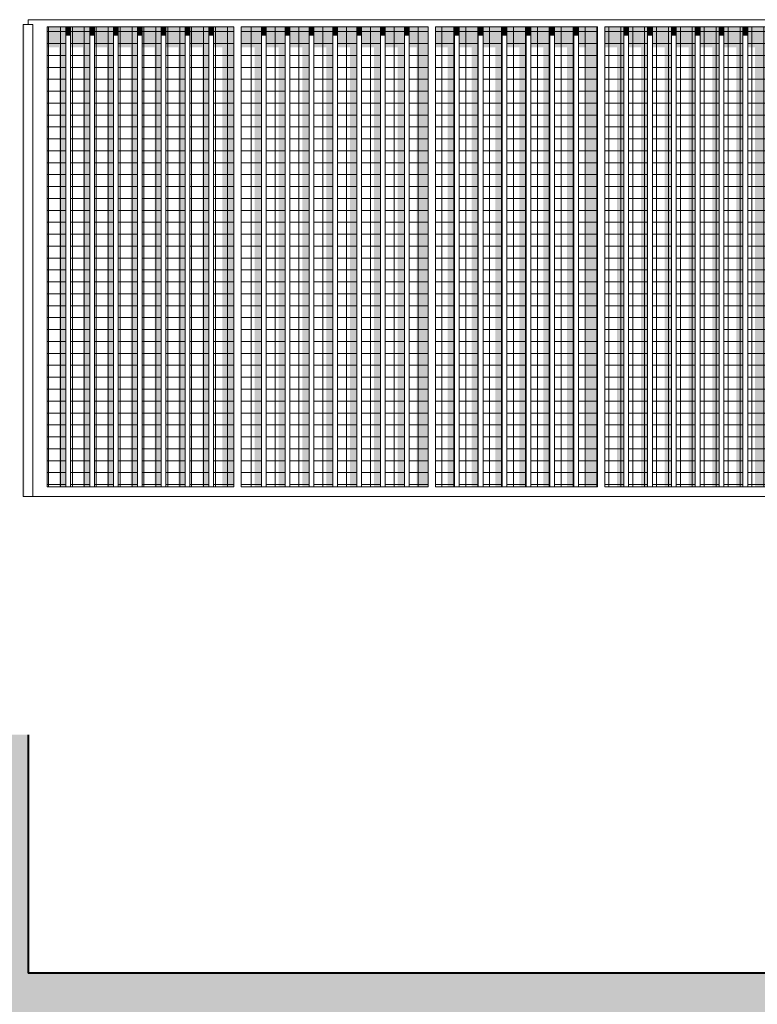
# Model space of a CAD drawing. Header units: millimetres. Extents: x -36476 to 2373, y -53000 to 10500.
# Tile 34 of 35: x -3921 to -827, y -2131 to 2000. Entities that reach past the tile are written whole.
import ezdxf

# ---------------------------------------------------------------- set-up
doc = ezdxf.new("R2010")
doc.units = ezdxf.units.MM
doc.header["$MEASUREMENT"] = 0
doc.linetypes.add('Points', pattern=[317.499995, 0, -317.499995])
for name, color, linetype in [('_Murs int porteurs - Refends', 7, 'Continuous'), ('Nouveau_0', 7, 'Continuous'), ('Nouveau__Constr - Poteaux', 7, 'Continuous'), ('Nouveau__Constr - Poutres', 7, 'Continuous'), ('Nouveau_Equip - Escaliers et ascenseurs', 7, 'Continuous'), ('Terrain - original', 7, 'Continuous')]:
    doc.layers.add(name, color=color, linetype=linetype)
pattern_1 = [(0, (-2e-11, 6e-12), (0, 50), []), (90, (-2e-11, 6e-12), (-50, 0), [])]
pattern_2 = [(360, (-1e-11, -3e-13), (0, 50), []), (90, (-1e-11, -3e-13), (-50, 0), [])]
pattern_3 = [(0, (-1e-11, 2e-12), (0, 50), []), (90, (-1e-11, 2e-12), (-50, 0), [])]
pattern_4 = [(0, (-1e-11, 2e-12), (0, 50), []), (90, (-1e-11, 2e-12), (-50, 0), [])]
pattern_5 = [(0, (-1e-11, 1e-12), (0, 50), []), (90, (-1e-11, 1e-12), (-50, 0), [])]
pattern_6 = [(0, (-2e-11, 6e-12), (0, 50), []), (90, (-2e-11, 6e-12), (-50, 0), [])]
pattern_7 = [(0, (-1e-11, 1e-12), (0, 50), []), (90, (-1e-11, 1e-12), (-50, 0), [])]

# ---------------------------------------------------------------- blocks, each defined once
blk = doc.blocks.new('Élément de coupe_3')
at = {"layer": 'Terrain - original', "linetype": 'Continuous', "lineweight": 13}
h = blk.add_hatch(dxfattribs=at)
h.set_pattern_fill('__TERRE_VÉGÉTALISÉE', style=0, pattern_type=2)
h.set_pattern_definition([(45, (0, 0), (-63.63961, 63.63961), []), (45, (-21.21, 21.21), (-127.2792, 127.2792), []), (45, (-42.43, 42.43), (-127.2792, 127.2792), []), (135, (-63.64, 63.64), (21.213203, 21.213203), [90, -90])])
h.paths.add_polyline_path([(-36475.6, 322.4), (-36475.6, -53000), (2372.7, -53000), (2372.7, -1000), (1114, -1000), (1114, -2000), (-3886, -2000), (-3886, -1000), (-30189.1, -1000), (-30189.1, 49.2), (-31403, 102), (-33105.9, 176.1), (-34834.4, 251.2), (-36464.5, 322)])
at = {"layer": 'Terrain - original', "color": 7, "linetype": 'Continuous', "lineweight": 40}
for p in [(-3886, -1000), (1114, -2000)]:
    blk.add_line(p, (-3886, -2000), dxfattribs=at)
blk = doc.blocks.new('Élément de coupe_79')
at = {"layer": 'Nouveau_0', "color": 255, "linetype": 'Points', "lineweight": 0}
blk.add_line((-30189.1, -1000), (-3886, -1000), dxfattribs=at)
blk = doc.blocks.new('Élément de coupe_87')
at = {"layer": 'Nouveau_Equip - Escaliers et ascenseurs', "linetype": 'Continuous', "lineweight": 13}
for points in [[(-3906, 0), (-3905.7, 0), (-3905.7, 1980), (-3906, 1980)], [(-3905.7, 0), (-3904.8, 0), (-3904.8, 1980), (-3905.7, 1980)], [(-3904.8, 0), (-3903.3, 0), (-3903.3, 1980), (-3904.8, 1980)], [(-3903.3, 0), (-3901.3, 0), (-3901.3, 1980), (-3903.3, 1980)]]:
    blk.add_hatch(color=7, dxfattribs=at).paths.add_polyline_path(points)
at = {"layer": 'Nouveau_Equip - Escaliers et ascenseurs', "color": 7, "linetype": 'Continuous', "lineweight": 13}
for p, q in [((-3906, 1980), (-3905.7, 1980)), ((-3906, 0), (-3906, 1980)), ((-3905.7, 1980), (-3904.8, 1980)), ((-3904.8, 1980), (-3903.3, 1980)), ((-3903.3, 1980), (-3901.3, 1980)), ((-3901.3, 1980), (-3898.8, 1980)), ((-3898.8, 1980), (-3896, 1980)), ((-3896, 1980), (-3892.8, 1980)), ((-3892.8, 1980), (-3889.4, 1980)), ((-3889.4, 1980), (-3886, 1980)), ((-3886, 1980), (-3882.5, 1980)), ((-3882.5, 1980), (-3879.1, 1980)), ((-3879.1, 1980), (-3876, 1980)), ((-3876, 1980), (-3873.1, 1980)), ((-3873.1, 1980), (-3870.6, 1980)), ((-3870.6, 1980), (-3868.6, 1980)), ((-3868.6, 1980), (-3867.2, 1980)), ((-3867.2, 1980), (-3866.3, 1980)), ((-3866.3, 1980), (-3866, 1980)), ((-3866, 0), (-3866, 1980)), ((-3906, 0), (-3905.7, 0)), ((-3866.3, 0), (-3866, 0)), ((-3905.7, 0), (-3904.8, 0)), ((-3904.8, 0), (-3903.3, 0)), ((-3903.3, 0), (-3901.3, 0)), ((-3901.3, 0), (-3898.8, 0)), ((-3898.8, 0), (-3896, 0)), ((-3896, 0), (-3892.8, 0)), ((-3892.8, 0), (-3889.4, 0)), ((-3889.4, 0), (-3886, 0)), ((-3886, 0), (-3882.5, 0)), ((-3882.5, 0), (-3879.1, 0)), ((-3879.1, 0), (-3876, 0)), ((-3876, 0), (-3873.1, 0)), ((-3873.1, 0), (-3870.6, 0)), ((-3870.6, 0), (-3868.6, 0)), ((-3868.6, 0), (-3867.2, 0)), ((-3867.2, 0), (-3866.3, 0))]:
    blk.add_line(p, q, dxfattribs=at)
blk = doc.blocks.new('Élément de coupe_169')
at = {"layer": 'Nouveau__Constr - Poutres', "linetype": 'Continuous', "lineweight": 13}
for points in [[(-404.3, 40), (-428.6, 0), (860.3, 0), (884.7, 40)], [(1082.8, 0), (1094.1, 0), (1094.1, 40), (1082.8, 40)]]:
    blk.add_hatch(color=7, dxfattribs=at).paths.add_polyline_path(points)
at = {"layer": 'Nouveau__Constr - Poutres', "color": 7, "linetype": 'Continuous', "lineweight": 13}
for p, q in [((-3806, 40), (-3022.5, 40)), ((-3806, 0), (1094.1, 0)), ((-2992.5, 40), (-2207.5, 40)), ((-2177.5, 40), (-1497.5, 40)), ((-1467.5, 40), (-787.5, 40)), ((-757.5, 40), (-77.5, 40)), ((-47.5, 40), (522.5, 40)), ((552.5, 40), (1074, 40))]:
    blk.add_line(p, q, dxfattribs=at)
blk = doc.blocks.new('Élément de coupe_170')
at = {"layer": 'Nouveau__Constr - Poutres', "linetype": 'Continuous', "lineweight": 13}
blk.add_hatch(color=7, dxfattribs=at).paths.add_polyline_path([(788.3, 2000), (770, 1970), (1094.1, 1970), (1094.1, 1980), (1114, 1980), (1114, 2000)])
at = {"layer": 'Nouveau__Constr - Poutres', "color": 7, "linetype": 'Continuous', "lineweight": 13}
for p, q in [((-3846, 2000), (1114, 2000)), ((1114, 2000), (1114, 1980)), ((-3806, 1970), (-3022.5, 1970)), ((-2992.5, 1970), (-2207.5, 1970)), ((-2177.5, 1970), (-1497.5, 1970)), ((-1467.5, 1970), (-787.5, 1970)), ((-757.5, 1970), (-77.5, 1970)), ((-47.5, 1970), (522.5, 1970)), ((552.5, 1970), (1074, 1970))]:
    blk.add_line(p, q, dxfattribs=at)
blk = doc.blocks.new('Élément de coupe_171')
at = {"layer": '_Murs int porteurs - Refends', "linetype": 'Continuous', "lineweight": 5}
h = blk.add_hatch(dxfattribs=at)
h.set_pattern_fill('Faïence_5x5', style=0, pattern_type=2)
h.set_pattern_definition([(360, (-4e-11, -1e-12), (0, 50), []), (90, (-4e-11, -1e-12), (-50, 0), [])])
h.paths.add_polyline_path([(-3806, 40), (-3727.5, 40), (-3727.5, 1970), (-3806, 1970)])
at = {"layer": '_Murs int porteurs - Refends', "linetype": 'Continuous', "lineweight": 13}
for points in [[(-3727.5, 1970), (-3806, 1970), (-3806, 1884.5), (-3755.5, 1884.5), (-3755.5, 40), (-3727.5, 40)], [(-3627.5, 1970), (-3707.5, 1970), (-3707.5, 1884.5), (-3655.5, 1884.5), (-3655.5, 40), (-3627.5, 40)], [(-3527.5, 1970), (-3607.5, 1970), (-3607.5, 1884.5), (-3555.5, 1884.5), (-3555.5, 40), (-3527.5, 40)], [(-3507.5, 1970), (-3507.5, 1884.5), (-3455.5, 1884.5), (-3455.5, 40), (-3427.5, 40), (-3427.5, 1970)], [(-3407.5, 1970), (-3407.5, 1884.5), (-3355.5, 1884.5), (-3355.5, 40), (-3327.5, 40), (-3327.5, 1970)], [(-3227.5, 1970), (-3307.5, 1970), (-3307.5, 1884.5), (-3255.5, 1884.5), (-3255.5, 40), (-3227.5, 40)], [(-3207.5, 1884.5), (-3155.5, 1884.5), (-3155.5, 40), (-3127.5, 40), (-3127.5, 1970), (-3207.5, 1970)], [(-3107.5, 1970), (-3107.5, 1884.5), (-3071.5, 1884.5), (-3071.5, 40), (-3022.5, 40), (-3022.5, 1970)], [(-2907.5, 1970), (-2992.5, 1970), (-2992.5, 1884.5), (-2935.5, 1884.5), (-2935.5, 40), (-2907.5, 40)], [(-2887.5, 1970), (-2887.5, 1884.5), (-2835.5, 1884.5), (-2835.5, 40), (-2807.5, 40), (-2807.5, 1970)], [(-2787.5, 1970), (-2787.5, 1884.5), (-2735.5, 1884.5), (-2735.5, 40), (-2707.5, 40), (-2707.5, 1970)], [(-2687.5, 1970), (-2687.5, 1884.5), (-2635.5, 1884.5), (-2635.5, 40), (-2607.5, 40), (-2607.5, 1970)], [(-2507.5, 1970), (-2587.5, 1970), (-2587.5, 1884.5), (-2535.5, 1884.5), (-2535.5, 40), (-2507.5, 40)], [(-2487.5, 1970), (-2487.5, 1884.5), (-2435.5, 1884.5), (-2435.5, 40), (-2407.5, 40), (-2407.5, 1970)], [(-2387.5, 1884.5), (-2335.5, 1884.5), (-2335.5, 40), (-2307.5, 40), (-2307.5, 1970), (-2387.5, 1970)], [(-2287.5, 1970), (-2287.5, 1884.5), (-2256.5, 1884.5), (-2256.5, 40), (-2207.5, 40), (-2207.5, 1970)], [(-2097.5, 1970), (-2177.5, 1970), (-2177.5, 1884.5), (-2125.5, 1884.5), (-2125.5, 40), (-2097.5, 40)], [(-1997.5, 1970), (-2077.5, 1970), (-2077.5, 1884.5), (-2025.5, 1884.5), (-2025.5, 40), (-1997.5, 40)], [(-1897.5, 1970), (-1977.5, 1970), (-1977.5, 1884.5), (-1925.5, 1884.5), (-1925.5, 40), (-1897.5, 40)], [(-1797.5, 1970), (-1877.5, 1970), (-1877.5, 1884.5), (-1825.5, 1884.5), (-1825.5, 40), (-1797.5, 40)], [(-1697.5, 1970), (-1777.5, 1970), (-1777.5, 1884.5), (-1725.5, 1884.5), (-1725.5, 40), (-1697.5, 40)], [(-1677.5, 1884.5), (-1625.5, 1884.5), (-1625.5, 40), (-1597.5, 40), (-1597.5, 1970), (-1677.5, 1970)], [(-1497.5, 1970), (-1577.5, 1970), (-1577.5, 1884.5), (-1546.5, 1884.5), (-1546.5, 40), (-1497.5, 40)], [(-1467.5, 1884.5), (-1415.5, 1884.5), (-1415.5, 40), (-1387.5, 40), (-1387.5, 1970), (-1467.5, 1970)], [(-1367.5, 1970), (-1367.5, 1884.5), (-1315.5, 1884.5), (-1315.5, 40), (-1287.5, 40), (-1287.5, 1970)], [(-1267.5, 1970), (-1267.5, 1884.5), (-1215.5, 1884.5), (-1215.5, 40), (-1187.5, 40), (-1187.5, 1970)], [(-1087.5, 1970), (-1167.5, 1970), (-1167.5, 1884.5), (-1115.5, 1884.5), (-1115.5, 40), (-1087.5, 40)], [(-987.5, 1970), (-1067.5, 1970), (-1067.5, 1884.5), (-1015.5, 1884.5), (-1015.5, 40), (-987.5, 40)], [(-967.5, 1884.5), (-915.5, 1884.5), (-915.5, 40), (-887.5, 40), (-887.5, 1970), (-967.5, 1970)], [(-787.5, 1970), (-867.5, 1970), (-867.5, 1884.5), (-836.5, 1884.5), (-836.5, 40), (-787.5, 40)], [(-677.5, 1970), (-757.5, 1970), (-757.5, 1884.5), (-705.5, 1884.5), (-705.5, 40), (-677.5, 40)], [(-577.5, 1970), (-657.5, 1970), (-657.5, 1884.5), (-605.5, 1884.5), (-605.5, 40), (-577.5, 40)], [(-557.5, 1970), (-557.5, 1884.5), (-505.5, 1884.5), (-505.5, 40), (-477.5, 40), (-477.5, 1970)], [(-377.5, 1970), (-457.5, 1970), (-457.5, 1884.5), (-405.5, 1884.5), (-405.5, 40), (-377.5, 40)], [(-357.5, 40), (-277.5, 40), (-277.5, 1970), (-357.5, 1970), (-357.5, 1884.5), (-305.5, 1884.5), (-305.5, 197.5), (-357.5, 112.1)], [(-257.5, 1884.5), (-205.5, 1884.5), (-205.5, 361.9), (-257.5, 276.4), (-257.5, 40), (-177.5, 40), (-177.5, 1970), (-257.5, 1970)], [(-77.5, 1970), (-157.5, 1970), (-157.5, 1884.5), (-126.5, 1884.5), (-126.5, 491.7), (-157.5, 440.8), (-157.5, 40), (-77.5, 40)], [(-47.5, 40), (22.5, 40), (22.5, 1970), (-47.5, 1970), (-47.5, 1884.5), (-5.5, 1884.5), (-5.5, 690.6), (-47.5, 621.6)], [(122.5, 1970), (42.5, 1970), (42.5, 1884.5), (94.5, 1884.5), (94.5, 854.9), (42.5, 769.5), (42.5, 40), (122.5, 40)], [(142.5, 40), (222.5, 40), (222.5, 1970), (142.5, 1970), (142.5, 1884.5), (194.5, 1884.5), (194.5, 1019.3), (142.5, 933.8)], [(242.5, 40), (322.5, 40), (322.5, 1970), (242.5, 1970), (242.5, 1884.5), (294.5, 1884.5), (294.5, 1183.6), (242.5, 1098.2)], [(342.5, 1884.5), (394.5, 1884.5), (394.5, 1348), (342.5, 1262.5), (342.5, 40), (422.5, 40), (422.5, 1970), (342.5, 1970)], [(442.5, 1884.5), (473.5, 1884.5), (473.5, 1477.8), (442.5, 1426.9), (442.5, 40), (522.5, 40), (522.5, 1970), (442.5, 1970)], [(604.5, 1693.1), (552.5, 1607.6), (552.5, 40), (632.5, 40), (632.5, 1970), (552.5, 1970), (552.5, 1884.5), (604.5, 1884.5)], [(652.5, 1970), (652.5, 1884.5), (704.5, 1884.5), (704.5, 1857.4), (652.5, 1772), (652.5, 40), (732.5, 40), (732.5, 1970)], [(752.5, 1970), (752.5, 40), (832.5, 40), (832.5, 1970)], [(852.5, 40), (887.6, 40), (904.5, 67.8), (904.5, 40), (932.5, 40), (932.5, 1970), (852.5, 1970)], [(1074, 1970), (952.5, 1970), (952.5, 146.7), (1025, 265.8), (1025, 40), (1074, 40)]]:
    blk.add_hatch(color=7, dxfattribs=at).paths.add_polyline_path(points)
at = {"layer": '_Murs int porteurs - Refends', "linetype": 'Continuous', "lineweight": 5}
h = blk.add_hatch(dxfattribs=at)
h.set_pattern_fill('Faïence_5x5', style=0, pattern_type=2)
h.set_pattern_definition([(0, (-2e-11, -1e-12), (0, 50), []), (90, (-2e-11, -1e-12), (-50, 0), [])])
h.paths.add_polyline_path([(-3707.5, 1970), (-3707.5, 40), (-3627.5, 40), (-3627.5, 1970)])
h = blk.add_hatch(dxfattribs=at)
h.set_pattern_fill('Faïence_5x5', style=0, pattern_type=2)
h.set_pattern_definition(pattern_1)
h.paths.add_polyline_path([(-3607.5, 1970), (-3607.5, 40), (-3527.5, 40), (-3527.5, 1970)])
h = blk.add_hatch(dxfattribs=at)
h.set_pattern_fill('Faïence_5x5', style=0, pattern_type=2)
h.set_pattern_definition([(2e-13, (-3e-11, -1e-12), (0, 50), []), (90, (-3e-11, -1e-12), (-50, 0), [])])
h.paths.add_polyline_path([(-3507.5, 1970), (-3507.5, 40), (-3427.5, 40), (-3427.5, 1970)])
h = blk.add_hatch(dxfattribs=at)
h.set_pattern_fill('Faïence_5x5', style=0, pattern_type=2)
h.set_pattern_definition(pattern_1)
h.paths.add_polyline_path([(-3407.5, 1970), (-3407.5, 40), (-3327.5, 40), (-3327.5, 1970)])
h = blk.add_hatch(dxfattribs=at)
h.set_pattern_fill('Faïence_5x5', style=0, pattern_type=2)
h.set_pattern_definition([(0, (-2e-11, -1e-12), (0, 50), []), (90, (-2e-11, -1e-12), (-50, 0), [])])
h.paths.add_polyline_path([(-3227.5, 1970), (-3307.5, 1970), (-3307.5, 40), (-3227.5, 40)])
h = blk.add_hatch(dxfattribs=at)
h.set_pattern_fill('Faïence_5x5', style=0, pattern_type=2)
h.set_pattern_definition([(0, (-2e-11, 6e-12), (0, 50), []), (90, (-2e-11, 6e-12), (-50, 0), [])])
h.paths.add_polyline_path([(-3127.5, 1970), (-3207.5, 1970), (-3207.5, 40), (-3127.5, 40)])
h = blk.add_hatch(dxfattribs=at)
h.set_pattern_fill('Faïence_5x5', style=0, pattern_type=2)
h.set_pattern_definition([(0, (-3e-11, 6e-12), (0, 50), []), (90, (-3e-11, 6e-12), (-50, 0), [])])
h.paths.add_polyline_path([(-3107.5, 1970), (-3107.5, 40), (-3022.5, 40), (-3022.5, 1970)])
h = blk.add_hatch(dxfattribs=at)
h.set_pattern_fill('Faïence_5x5', style=0, pattern_type=2)
h.set_pattern_definition([(0, (-2e-11, 1e-11), (0, 50), []), (90, (-2e-11, 1e-11), (-50, 0), [])])
h.paths.add_polyline_path([(-2992.5, 1970), (-2992.5, 40), (-2907.5, 40), (-2907.5, 1970)])
h = blk.add_hatch(dxfattribs=at)
h.set_pattern_fill('Faïence_5x5', style=0, pattern_type=2)
h.set_pattern_definition([(0, (-2e-11, 6e-12), (0, 50), []), (90, (-2e-11, 6e-12), (-50, 0), [])])
h.paths.add_polyline_path([(-2887.5, 40), (-2807.5, 40), (-2807.5, 1970), (-2887.5, 1970)])
h = blk.add_hatch(dxfattribs=at)
h.set_pattern_fill('Faïence_5x5', style=0, pattern_type=2)
h.set_pattern_definition(pattern_6)
h.paths.add_polyline_path([(-2787.5, 40), (-2707.5, 40), (-2707.5, 1970), (-2787.5, 1970)])
h = blk.add_hatch(dxfattribs=at)
h.set_pattern_fill('Faïence_5x5', style=0, pattern_type=2)
h.set_pattern_definition(pattern_6)
h.paths.add_polyline_path([(-2687.5, 40), (-2607.5, 40), (-2607.5, 1970), (-2687.5, 1970)])
h = blk.add_hatch(dxfattribs=at)
h.set_pattern_fill('Faïence_5x5', style=0, pattern_type=2)
h.set_pattern_definition([(0, (-1e-11, 6e-12), (0, 50), []), (90, (-1e-11, 6e-12), (-50, 0), [])])
h.paths.add_polyline_path([(-2507.5, 1970), (-2587.5, 1970), (-2587.5, 40), (-2507.5, 40)])
h = blk.add_hatch(dxfattribs=at)
h.set_pattern_fill('Faïence_5x5', style=0, pattern_type=2)
h.set_pattern_definition([(0, (-2e-11, -1e-12), (0, 50), []), (90, (-2e-11, -1e-12), (-50, 0), [])])
h.paths.add_polyline_path([(-2407.5, 1970), (-2487.5, 1970), (-2487.5, 40), (-2407.5, 40)])
h = blk.add_hatch(dxfattribs=at)
h.set_pattern_fill('Faïence_5x5', style=0, pattern_type=2)
h.set_pattern_definition([(0, (-2e-11, -1e-12), (0, 50), []), (90, (-2e-11, -1e-12), (-50, 0), [])])
h.paths.add_polyline_path([(-2387.5, 40), (-2307.5, 40), (-2307.5, 1970), (-2387.5, 1970)])
h = blk.add_hatch(dxfattribs=at)
h.set_pattern_fill('Faïence_5x5', style=0, pattern_type=2)
h.set_pattern_definition(pattern_6)
h.paths.add_polyline_path([(-2287.5, 40), (-2207.5, 40), (-2207.5, 1970), (-2287.5, 1970)])
h = blk.add_hatch(dxfattribs=at)
h.set_pattern_fill('Faïence_5x5', style=0, pattern_type=2)
h.set_pattern_definition([(0, (-2e-11, 5e-12), (0, 50), []), (90, (-2e-11, 5e-12), (-50, 0), [])])
h.paths.add_polyline_path([(-2177.5, 40), (-2097.5, 40), (-2097.5, 1970), (-2177.5, 1970)])
h = blk.add_hatch(dxfattribs=at)
h.set_pattern_fill('Faïence_5x5', style=0, pattern_type=2)
h.set_pattern_definition([(0, (-8e-12, 1e-11), (0, 50), []), (90, (-8e-12, 1e-11), (-50, 0), [])])
h.paths.add_polyline_path([(-2077.5, 1970), (-2077.5, 40), (-1997.5, 40), (-1997.5, 1970)])
h = blk.add_hatch(dxfattribs=at)
h.set_pattern_fill('Faïence_5x5', style=0, pattern_type=2)
h.set_pattern_definition(pattern_7)
h.paths.add_polyline_path([(-1977.5, 1970), (-1977.5, 40), (-1897.5, 40), (-1897.5, 1970)])
h = blk.add_hatch(dxfattribs=at)
h.set_pattern_fill('Faïence_5x5', style=0, pattern_type=2)
h.set_pattern_definition(pattern_7)
h.paths.add_polyline_path([(-1877.5, 40), (-1797.5, 40), (-1797.5, 1970), (-1877.5, 1970)])
h = blk.add_hatch(dxfattribs=at)
h.set_pattern_fill('Faïence_5x5', style=0, pattern_type=2)
h.set_pattern_definition([(0, (-1e-11, 5e-12), (0, 50), []), (90, (-1e-11, 5e-12), (-50, 0), [])])
h.paths.add_polyline_path([(-1697.5, 1970), (-1777.5, 1970), (-1777.5, 40), (-1697.5, 40)])
h = blk.add_hatch(dxfattribs=at)
h.set_pattern_fill('Faïence_5x5', style=0, pattern_type=2)
h.set_pattern_definition([(0, (-1e-11, 1e-12), (0, 50), []), (90, (-1e-11, 1e-12), (-50, 0), [])])
h.paths.add_polyline_path([(-1677.5, 1970), (-1677.5, 40), (-1597.5, 40), (-1597.5, 1970)])
h = blk.add_hatch(dxfattribs=at)
h.set_pattern_fill('Faïence_5x5', style=0, pattern_type=2)
h.set_pattern_definition([(0, (-1e-11, 1e-12), (0, 50), []), (90, (-1e-11, 1e-12), (-50, 0), [])])
h.paths.add_polyline_path([(-1577.5, 1970), (-1577.5, 40), (-1497.5, 40), (-1497.5, 1970)])
h = blk.add_hatch(dxfattribs=at)
h.set_pattern_fill('Faïence_5x5', style=0, pattern_type=2)
h.set_pattern_definition(pattern_5)
h.paths.add_polyline_path([(-1387.5, 1970), (-1467.5, 1970), (-1467.5, 40), (-1387.5, 40)])
h = blk.add_hatch(dxfattribs=at)
h.set_pattern_fill('Faïence_5x5', style=0, pattern_type=2)
h.set_pattern_definition(pattern_5)
h.paths.add_polyline_path([(-1367.5, 40), (-1287.5, 40), (-1287.5, 1970), (-1367.5, 1970)])
h = blk.add_hatch(dxfattribs=at)
h.set_pattern_fill('Faïence_5x5', style=0, pattern_type=2)
h.set_pattern_definition([(0, (-1e-11, -6e-12), (0, 50), []), (90, (-1e-11, -6e-12), (-50, 0), [])])
h.paths.add_polyline_path([(-1267.5, 40), (-1187.5, 40), (-1187.5, 1970), (-1267.5, 1970)])
h = blk.add_hatch(dxfattribs=at)
h.set_pattern_fill('Faïence_5x5', style=0, pattern_type=2)
h.set_pattern_definition([(0, (-1e-11, 1e-12), (0, 50), []), (90, (-1e-11, 1e-12), (-50, 0), [])])
h.paths.add_polyline_path([(-1167.5, 40), (-1087.5, 40), (-1087.5, 1970), (-1167.5, 1970)])
h = blk.add_hatch(dxfattribs=at)
h.set_pattern_fill('Faïence_5x5', style=0, pattern_type=2)
h.set_pattern_definition([(0, (-1e-11, -2e-12), (0, 50), []), (90, (-1e-11, -2e-12), (-50, 0), [])])
h.paths.add_polyline_path([(-987.5, 1970), (-1067.5, 1970), (-1067.5, 40), (-987.5, 40)])
h = blk.add_hatch(dxfattribs=at)
h.set_pattern_fill('Faïence_5x5', style=0, pattern_type=2)
h.set_pattern_definition([(0, (-2e-11, 3e-12), (0, 50), []), (90, (-2e-11, 3e-12), (-50, 0), [])])
h.paths.add_polyline_path([(-967.5, 40), (-887.5, 40), (-887.5, 1970), (-967.5, 1970)])
h = blk.add_hatch(dxfattribs=at)
h.set_pattern_fill('Faïence_5x5', style=0, pattern_type=2)
h.set_pattern_definition([(0, (-1e-11, 3e-12), (0, 50), []), (90, (-1e-11, 3e-12), (-50, 0), [])])
h.paths.add_polyline_path([(-867.5, 1970), (-867.5, 40), (-787.5, 40), (-787.5, 1970)])
h = blk.add_hatch(dxfattribs=at)
h.set_pattern_fill('Faïence_5x5', style=0, pattern_type=2)
h.set_pattern_definition([(0, (-1e-11, 2e-12), (0, 50), []), (90, (-1e-11, 2e-12), (-50, 0), [])])
h.paths.add_polyline_path([(-757.5, 40), (-677.5, 40), (-677.5, 1970), (-757.5, 1970)])
h = blk.add_hatch(dxfattribs=at)
h.set_pattern_fill('Faïence_5x5', style=0, pattern_type=2)
h.set_pattern_definition(pattern_3)
h.paths.add_polyline_path([(-577.5, 1970), (-657.5, 1970), (-657.5, 40), (-577.5, 40)])
h = blk.add_hatch(dxfattribs=at)
h.set_pattern_fill('Faïence_5x5', style=0, pattern_type=2)
h.set_pattern_definition(pattern_3)
h.paths.add_polyline_path([(-557.5, 40), (-477.5, 40), (-477.5, 1970), (-557.5, 1970)])
h = blk.add_hatch(dxfattribs=at)
h.set_pattern_fill('Faïence_5x5', style=0, pattern_type=2)
h.set_pattern_definition(pattern_4)
h.paths.add_polyline_path([(-457.5, 40), (-377.5, 40), (-377.5, 1970), (-457.5, 1970)])
h = blk.add_hatch(dxfattribs=at)
h.set_pattern_fill('Faïence_5x5', style=0, pattern_type=2)
h.set_pattern_definition(pattern_4)
h.paths.add_polyline_path([(-357.5, 1970), (-357.5, 40), (-277.5, 40), (-277.5, 1970)])
h = blk.add_hatch(dxfattribs=at)
h.set_pattern_fill('Faïence_5x5', style=0, pattern_type=2)
h.set_pattern_definition([(0, (-1e-11, 3e-13), (0, 50), []), (90, (-1e-11, 3e-13), (-50, 0), [])])
h.paths.add_polyline_path([(-257.5, 40), (-177.5, 40), (-177.5, 1970), (-257.5, 1970)])
h = blk.add_hatch(dxfattribs=at)
h.set_pattern_fill('Faïence_5x5', style=0, pattern_type=2)
h.set_pattern_definition([(0, (-1e-11, 1e-13), (0, 50), []), (90, (-1e-11, 1e-13), (-50, 0), [])])
h.paths.add_polyline_path([(-157.5, 1970), (-157.5, 40), (-77.5, 40), (-77.5, 1970)])
h = blk.add_hatch(dxfattribs=at)
h.set_pattern_fill('Faïence_5x5', style=0, pattern_type=2)
h.set_pattern_definition([(2e-13, (-1e-11, 3e-14), (0, 50), []), (90, (-1e-11, 3e-14), (-50, 0), [])])
h.paths.add_polyline_path([(-47.5, 1970), (-47.5, 40), (22.5, 40), (22.5, 1970)])
h = blk.add_hatch(dxfattribs=at)
h.set_pattern_fill('Faïence_5x5', style=0, pattern_type=2)
h.set_pattern_definition([(360, (-1e-11, 1e-13), (0, 50), []), (90, (-1e-11, 1e-13), (-50, 0), [])])
h.paths.add_polyline_path([(42.5, 40), (122.5, 40), (122.5, 1970), (42.5, 1970)])
h = blk.add_hatch(dxfattribs=at)
h.set_pattern_fill('Faïence_5x5', style=0, pattern_type=2)
h.set_pattern_definition([(360, (-1e-11, 6e-13), (0, 50), []), (90, (-1e-11, 6e-13), (-50, 0), [])])
h.paths.add_polyline_path([(222.5, 1970), (142.5, 1970), (142.5, 40), (222.5, 40)])
h = blk.add_hatch(dxfattribs=at)
h.set_pattern_fill('Faïence_5x5', style=0, pattern_type=2)
h.set_pattern_definition(pattern_2)
h.paths.add_polyline_path([(242.5, 1970), (242.5, 40), (322.5, 40), (322.5, 1970)])
h = blk.add_hatch(dxfattribs=at)
h.set_pattern_fill('Faïence_5x5', style=0, pattern_type=2)
h.set_pattern_definition(pattern_2)
h.paths.add_polyline_path([(422.5, 1970), (342.5, 1970), (342.5, 40), (422.5, 40)])
h = blk.add_hatch(dxfattribs=at)
h.set_pattern_fill('Faïence_5x5', style=0, pattern_type=2)
h.set_pattern_definition([(360, (-1e-11, -3e-13), (0, 50), []), (90, (-1e-11, -3e-13), (-50, 0), [])])
h.paths.add_polyline_path([(442.5, 40), (522.5, 40), (522.5, 1970), (442.5, 1970)])
h = blk.add_hatch(dxfattribs=at)
h.set_pattern_fill('Faïence_5x5', style=0, pattern_type=2)
h.set_pattern_definition([(360, (-1e-11, -2e-12), (0, 50), []), (90, (-1e-11, -2e-12), (-50, 0), [])])
h.paths.add_polyline_path([(552.5, 40), (632.5, 40), (632.5, 1970), (552.5, 1970)])
h = blk.add_hatch(dxfattribs=at)
h.set_pattern_fill('Faïence_5x5', style=0, pattern_type=2)
h.set_pattern_definition([(360, (-1e-11, 4e-12), (0, 50), []), (90, (-1e-11, 4e-12), (-50, 0), [])])
h.paths.add_polyline_path([(652.5, 1970), (652.5, 40), (732.5, 40), (732.5, 1970)])
h = blk.add_hatch(dxfattribs=at)
h.set_pattern_fill('Faïence_5x5', style=0, pattern_type=2)
h.set_pattern_definition([(360, (-1e-11, 2e-12), (0, 50), []), (90, (-1e-11, 2e-12), (-50, 0), [])])
h.paths.add_polyline_path([(752.5, 1970), (752.5, 40), (832.5, 40), (832.5, 1970)])
h = blk.add_hatch(dxfattribs=at)
h.set_pattern_fill('Faïence_5x5', style=0, pattern_type=2)
h.set_pattern_definition([(360, (-1e-11, 0), (0, 50), []), (90, (-1e-11, 0), (-50, 0), [])])
h.paths.add_polyline_path([(852.5, 40), (932.5, 40), (932.5, 1970), (852.5, 1970)])
h = blk.add_hatch(dxfattribs=at)
h.set_pattern_fill('Faïence_5x5', style=0, pattern_type=2)
h.set_pattern_definition([(0, (-1e-11, 2e-12), (0, 50), []), (90, (-1e-11, 2e-12), (-50, 0), [])])
h.paths.add_polyline_path([(1074, 1970), (952.5, 1970), (952.5, 40), (1074, 40)])
blk = doc.blocks.new('Élément de coupe_172')
at = {"layer": 'Nouveau__Constr - Poteaux', "linetype": 'Continuous', "lineweight": 13}
blk.add_hatch(color=7, dxfattribs=at).paths.add_polyline_path([(-2707.5, 1970), (-2707.5, 1933.4), (-2687.5, 1933.4), (-2687.5, 1970)])
at = {"layer": 'Nouveau__Constr - Poteaux', "color": 7, "linetype": 'Continuous', "lineweight": 13}
for p, q in [((-2707.5, 40), (-2707.5, 1970)), ((-2687.5, 40), (-2687.5, 1970))]:
    blk.add_line(p, q, dxfattribs=at)
blk = doc.blocks.new('Élément de coupe_173')
at = {"layer": 'Nouveau__Constr - Poteaux', "linetype": 'Continuous', "lineweight": 13}
blk.add_hatch(color=7, dxfattribs=at).paths.add_polyline_path([(-2097.5, 1970), (-2097.5, 1933.4), (-2077.5, 1933.4), (-2077.5, 1970)])
at = {"layer": 'Nouveau__Constr - Poteaux', "color": 7, "linetype": 'Continuous', "lineweight": 13}
for p, q in [((-2097.5, 40), (-2097.5, 1970)), ((-2077.5, 40), (-2077.5, 1970))]:
    blk.add_line(p, q, dxfattribs=at)
blk = doc.blocks.new('Élément de coupe_174')
at = {"layer": 'Nouveau__Constr - Poteaux', "linetype": 'Continuous', "lineweight": 13}
blk.add_hatch(color=7, dxfattribs=at).paths.add_polyline_path([(-2907.5, 1970), (-2907.5, 1933.4), (-2887.5, 1933.4), (-2887.5, 1970)])
at = {"layer": 'Nouveau__Constr - Poteaux', "color": 7, "linetype": 'Continuous', "lineweight": 13}
for p, q in [((-2907.5, 40), (-2907.5, 1970)), ((-2887.5, 40), (-2887.5, 1970))]:
    blk.add_line(p, q, dxfattribs=at)
blk = doc.blocks.new('Élément de coupe_175')
at = {"layer": 'Nouveau__Constr - Poteaux', "linetype": 'Continuous', "lineweight": 13}
blk.add_hatch(color=7, dxfattribs=at).paths.add_polyline_path([(-1897.5, 1970), (-1897.5, 1933.4), (-1877.5, 1933.4), (-1877.5, 1970)])
at = {"layer": 'Nouveau__Constr - Poteaux', "color": 7, "linetype": 'Continuous', "lineweight": 13}
for p, q in [((-1897.5, 40), (-1897.5, 1970)), ((-1877.5, 40), (-1877.5, 1970))]:
    blk.add_line(p, q, dxfattribs=at)
blk = doc.blocks.new('Élément de coupe_176')
at = {"layer": 'Nouveau__Constr - Poteaux', "color": 7, "linetype": 'Continuous', "lineweight": 13}
for p, q in [((-3806, 40), (-3806, 1970)), ((-3846, 0), (-3806, 0))]:
    blk.add_line(p, q, dxfattribs=at)
blk = doc.blocks.new('Élément de coupe_177')
at = {"layer": 'Nouveau__Constr - Poteaux', "linetype": 'Continuous', "lineweight": 13}
blk.add_hatch(color=7, dxfattribs=at).paths.add_polyline_path([(-1997.5, 1970), (-1997.5, 1933.4), (-1977.5, 1933.4), (-1977.5, 1970)])
at = {"layer": 'Nouveau__Constr - Poteaux', "color": 7, "linetype": 'Continuous', "lineweight": 13}
for p, q in [((-1997.5, 40), (-1997.5, 1970)), ((-1977.5, 40), (-1977.5, 1970))]:
    blk.add_line(p, q, dxfattribs=at)
blk = doc.blocks.new('Élément de coupe_178')
at = {"layer": 'Nouveau__Constr - Poteaux', "linetype": 'Continuous', "lineweight": 13}
blk.add_hatch(color=7, dxfattribs=at).paths.add_polyline_path([(-2607.5, 1970), (-2607.5, 1933.4), (-2587.5, 1933.4), (-2587.5, 1970)])
at = {"layer": 'Nouveau__Constr - Poteaux', "color": 7, "linetype": 'Continuous', "lineweight": 13}
for p, q in [((-2607.5, 40), (-2607.5, 1970)), ((-2587.5, 40), (-2587.5, 1970))]:
    blk.add_line(p, q, dxfattribs=at)
blk = doc.blocks.new('Élément de coupe_179')
at = {"layer": 'Nouveau__Constr - Poteaux', "linetype": 'Continuous', "lineweight": 13}
blk.add_hatch(color=7, dxfattribs=at).paths.add_polyline_path([(-2807.5, 1970), (-2807.5, 1933.4), (-2787.5, 1933.4), (-2787.5, 1970)])
at = {"layer": 'Nouveau__Constr - Poteaux', "color": 7, "linetype": 'Continuous', "lineweight": 13}
for p, q in [((-2807.5, 40), (-2807.5, 1970)), ((-2787.5, 40), (-2787.5, 1970))]:
    blk.add_line(p, q, dxfattribs=at)
blk = doc.blocks.new('Élément de coupe_180')
at = {"layer": 'Nouveau__Constr - Poteaux', "linetype": 'Continuous', "lineweight": 13}
blk.add_hatch(color=7, dxfattribs=at).paths.add_polyline_path([(-2507.5, 1970), (-2507.5, 1933.4), (-2487.5, 1933.4), (-2487.5, 1970)])
at = {"layer": 'Nouveau__Constr - Poteaux', "color": 7, "linetype": 'Continuous', "lineweight": 13}
for p, q in [((-2507.5, 40), (-2507.5, 1970)), ((-2487.5, 40), (-2487.5, 1970))]:
    blk.add_line(p, q, dxfattribs=at)
blk = doc.blocks.new('Élément de coupe_181')
at = {"layer": 'Nouveau__Constr - Poteaux', "color": 7, "linetype": 'Continuous', "lineweight": 13}
for p, q in [((-2207.5, 40), (-2207.5, 1970)), ((-2177.5, 40), (-2177.5, 1970))]:
    blk.add_line(p, q, dxfattribs=at)
blk = doc.blocks.new('Élément de coupe_183')
at = {"layer": 'Nouveau__Constr - Poteaux', "linetype": 'Continuous', "lineweight": 13}
blk.add_hatch(color=7, dxfattribs=at).paths.add_polyline_path([(-3227.5, 1970), (-3227.5, 1933.4), (-3207.5, 1933.4), (-3207.5, 1970)])
at = {"layer": 'Nouveau__Constr - Poteaux', "color": 7, "linetype": 'Continuous', "lineweight": 13}
for p, q in [((-3227.5, 40), (-3227.5, 1970)), ((-3207.5, 40), (-3207.5, 1970))]:
    blk.add_line(p, q, dxfattribs=at)
blk = doc.blocks.new('Élément de coupe_184')
at = {"layer": 'Nouveau__Constr - Poteaux', "linetype": 'Continuous', "lineweight": 13}
blk.add_hatch(color=7, dxfattribs=at).paths.add_polyline_path([(-3327.5, 1970), (-3327.5, 1933.4), (-3307.5, 1933.4), (-3307.5, 1970)])
at = {"layer": 'Nouveau__Constr - Poteaux', "color": 7, "linetype": 'Continuous', "lineweight": 13}
for p, q in [((-3327.5, 40), (-3327.5, 1970)), ((-3307.5, 40), (-3307.5, 1970))]:
    blk.add_line(p, q, dxfattribs=at)
blk = doc.blocks.new('Élément de coupe_185')
at = {"layer": 'Nouveau__Constr - Poteaux', "color": 7, "linetype": 'Continuous', "lineweight": 13}
for p, q in [((-3022.5, 40), (-3022.5, 1970)), ((-2992.5, 40), (-2992.5, 1970))]:
    blk.add_line(p, q, dxfattribs=at)
blk = doc.blocks.new('Élément de coupe_186')
at = {"layer": 'Nouveau__Constr - Poteaux', "linetype": 'Continuous', "lineweight": 13}
blk.add_hatch(color=7, dxfattribs=at).paths.add_polyline_path([(-2407.5, 1970), (-2407.5, 1933.4), (-2387.5, 1933.4), (-2387.5, 1970)])
at = {"layer": 'Nouveau__Constr - Poteaux', "color": 7, "linetype": 'Continuous', "lineweight": 13}
for p, q in [((-2407.5, 40), (-2407.5, 1970)), ((-2387.5, 40), (-2387.5, 1970))]:
    blk.add_line(p, q, dxfattribs=at)
blk = doc.blocks.new('Élément de coupe_187')
at = {"layer": 'Nouveau__Constr - Poteaux', "linetype": 'Continuous', "lineweight": 13}
blk.add_hatch(color=7, dxfattribs=at).paths.add_polyline_path([(-3427.5, 1970), (-3427.5, 1933.4), (-3407.5, 1933.4), (-3407.5, 1970)])
at = {"layer": 'Nouveau__Constr - Poteaux', "color": 7, "linetype": 'Continuous', "lineweight": 13}
for p, q in [((-3427.5, 40), (-3427.5, 1970)), ((-3407.5, 40), (-3407.5, 1970))]:
    blk.add_line(p, q, dxfattribs=at)
blk = doc.blocks.new('Élément de coupe_188')
at = {"layer": 'Nouveau__Constr - Poteaux', "linetype": 'Continuous', "lineweight": 13}
blk.add_hatch(color=7, dxfattribs=at).paths.add_polyline_path([(-3527.5, 1970), (-3527.5, 1933.4), (-3507.5, 1933.4), (-3507.5, 1970)])
at = {"layer": 'Nouveau__Constr - Poteaux', "color": 7, "linetype": 'Continuous', "lineweight": 13}
for p, q in [((-3527.5, 40), (-3527.5, 1970)), ((-3507.5, 40), (-3507.5, 1970))]:
    blk.add_line(p, q, dxfattribs=at)
blk = doc.blocks.new('Élément de coupe_189')
at = {"layer": 'Nouveau__Constr - Poteaux', "linetype": 'Continuous', "lineweight": 13}
blk.add_hatch(color=7, dxfattribs=at).paths.add_polyline_path([(-3627.5, 1970), (-3627.5, 1933.4), (-3607.5, 1933.4), (-3607.5, 1970)])
at = {"layer": 'Nouveau__Constr - Poteaux', "color": 7, "linetype": 'Continuous', "lineweight": 13}
for p, q in [((-3627.5, 40), (-3627.5, 1970)), ((-3607.5, 40), (-3607.5, 1970))]:
    blk.add_line(p, q, dxfattribs=at)
blk = doc.blocks.new('Élément de coupe_190')
at = {"layer": 'Nouveau__Constr - Poteaux', "linetype": 'Continuous', "lineweight": 13}
blk.add_hatch(color=7, dxfattribs=at).paths.add_polyline_path([(-3727.5, 1970), (-3727.5, 1933.4), (-3707.5, 1933.4), (-3707.5, 1970)])
at = {"layer": 'Nouveau__Constr - Poteaux', "color": 7, "linetype": 'Continuous', "lineweight": 13}
for p, q in [((-3727.5, 40), (-3727.5, 1970)), ((-3707.5, 40), (-3707.5, 1970))]:
    blk.add_line(p, q, dxfattribs=at)
blk = doc.blocks.new('Élément de coupe_191')
at = {"layer": 'Nouveau__Constr - Poteaux', "color": 7, "linetype": 'Continuous', "lineweight": 13}
for p, q in [((-3886, 2000), (-3846, 2000)), ((-3886, 1980), (-3886, 2000)), ((-3866, 0), (-3846, 0))]:
    blk.add_line(p, q, dxfattribs=at)
blk = doc.blocks.new('Élément de coupe_192')
at = {"layer": 'Nouveau__Constr - Poteaux', "linetype": 'Continuous', "lineweight": 13}
blk.add_hatch(color=7, dxfattribs=at).paths.add_polyline_path([(-1797.5, 1970), (-1797.5, 1933.4), (-1777.5, 1933.4), (-1777.5, 1970)])
at = {"layer": 'Nouveau__Constr - Poteaux', "color": 7, "linetype": 'Continuous', "lineweight": 13}
for p, q in [((-1797.5, 40), (-1797.5, 1970)), ((-1777.5, 40), (-1777.5, 1970))]:
    blk.add_line(p, q, dxfattribs=at)
blk = doc.blocks.new('Élément de coupe_193')
at = {"layer": 'Nouveau__Constr - Poteaux', "linetype": 'Continuous', "lineweight": 13}
blk.add_hatch(color=7, dxfattribs=at).paths.add_polyline_path([(-1697.5, 1933.4), (-1677.5, 1933.4), (-1677.5, 1970), (-1697.5, 1970)])
at = {"layer": 'Nouveau__Constr - Poteaux', "color": 7, "linetype": 'Continuous', "lineweight": 13}
for p, q in [((-1697.5, 40), (-1697.5, 1970)), ((-1677.5, 40), (-1677.5, 1970))]:
    blk.add_line(p, q, dxfattribs=at)
blk = doc.blocks.new('Élément de coupe_194')
at = {"layer": 'Nouveau__Constr - Poteaux', "linetype": 'Continuous', "lineweight": 13}
blk.add_hatch(color=7, dxfattribs=at).paths.add_polyline_path([(-1597.5, 1970), (-1597.5, 1933.4), (-1577.5, 1933.4), (-1577.5, 1970)])
at = {"layer": 'Nouveau__Constr - Poteaux', "color": 7, "linetype": 'Continuous', "lineweight": 13}
for p, q in [((-1597.5, 40), (-1597.5, 1970)), ((-1577.5, 40), (-1577.5, 1970))]:
    blk.add_line(p, q, dxfattribs=at)
blk = doc.blocks.new('Élément de coupe_195')
at = {"layer": 'Nouveau__Constr - Poteaux', "color": 7, "linetype": 'Continuous', "lineweight": 13}
for p, q in [((-1497.5, 40), (-1497.5, 1970)), ((-1467.5, 40), (-1467.5, 1970))]:
    blk.add_line(p, q, dxfattribs=at)
blk = doc.blocks.new('Élément de coupe_196')
at = {"layer": 'Nouveau__Constr - Poteaux', "linetype": 'Continuous', "lineweight": 13}
blk.add_hatch(color=7, dxfattribs=at).paths.add_polyline_path([(-1387.5, 1970), (-1387.5, 1933.4), (-1367.5, 1933.4), (-1367.5, 1970)])
at = {"layer": 'Nouveau__Constr - Poteaux', "color": 7, "linetype": 'Continuous', "lineweight": 13}
for p, q in [((-1387.5, 40), (-1387.5, 1970)), ((-1367.5, 40), (-1367.5, 1970))]:
    blk.add_line(p, q, dxfattribs=at)
blk = doc.blocks.new('Élément de coupe_197')
at = {"layer": 'Nouveau__Constr - Poteaux', "linetype": 'Continuous', "lineweight": 13}
blk.add_hatch(color=7, dxfattribs=at).paths.add_polyline_path([(-1287.5, 1970), (-1287.5, 1933.4), (-1267.5, 1933.4), (-1267.5, 1970)])
at = {"layer": 'Nouveau__Constr - Poteaux', "color": 7, "linetype": 'Continuous', "lineweight": 13}
for p, q in [((-1287.5, 40), (-1287.5, 1970)), ((-1267.5, 40), (-1267.5, 1970))]:
    blk.add_line(p, q, dxfattribs=at)
blk = doc.blocks.new('Élément de coupe_198')
at = {"layer": 'Nouveau__Constr - Poteaux', "linetype": 'Continuous', "lineweight": 13}
blk.add_hatch(color=7, dxfattribs=at).paths.add_polyline_path([(-1187.5, 1970), (-1187.5, 1933.4), (-1167.5, 1933.4), (-1167.5, 1970)])
at = {"layer": 'Nouveau__Constr - Poteaux', "color": 7, "linetype": 'Continuous', "lineweight": 13}
for p, q in [((-1187.5, 40), (-1187.5, 1970)), ((-1167.5, 40), (-1167.5, 1970))]:
    blk.add_line(p, q, dxfattribs=at)
blk = doc.blocks.new('Élément de coupe_199')
at = {"layer": 'Nouveau__Constr - Poteaux', "linetype": 'Continuous', "lineweight": 13}
blk.add_hatch(color=7, dxfattribs=at).paths.add_polyline_path([(-1087.5, 1970), (-1087.5, 1933.4), (-1067.5, 1933.4), (-1067.5, 1970)])
at = {"layer": 'Nouveau__Constr - Poteaux', "color": 7, "linetype": 'Continuous', "lineweight": 13}
for p, q in [((-1087.5, 40), (-1087.5, 1970)), ((-1067.5, 40), (-1067.5, 1970))]:
    blk.add_line(p, q, dxfattribs=at)
blk = doc.blocks.new('Élément de coupe_200')
at = {"layer": 'Nouveau__Constr - Poteaux', "linetype": 'Continuous', "lineweight": 13}
blk.add_hatch(color=7, dxfattribs=at).paths.add_polyline_path([(-987.5, 1970), (-987.5, 1933.4), (-967.5, 1933.4), (-967.5, 1970)])
at = {"layer": 'Nouveau__Constr - Poteaux', "color": 7, "linetype": 'Continuous', "lineweight": 13}
for p, q in [((-987.5, 40), (-987.5, 1970)), ((-967.5, 40), (-967.5, 1970))]:
    blk.add_line(p, q, dxfattribs=at)
blk = doc.blocks.new('Élément de coupe_201')
at = {"layer": 'Nouveau__Constr - Poteaux', "linetype": 'Continuous', "lineweight": 13}
blk.add_hatch(color=7, dxfattribs=at).paths.add_polyline_path([(-887.5, 1970), (-887.5, 1933.4), (-867.5, 1933.4), (-867.5, 1970)])
at = {"layer": 'Nouveau__Constr - Poteaux', "color": 7, "linetype": 'Continuous', "lineweight": 13}
for p, q in [((-887.5, 40), (-887.5, 1970)), ((-867.5, 40), (-867.5, 1970))]:
    blk.add_line(p, q, dxfattribs=at)
blk = doc.blocks.new('Élément de coupe_219')
at = {"layer": 'Nouveau__Constr - Poteaux', "linetype": 'Continuous', "lineweight": 13}
blk.add_hatch(color=7, dxfattribs=at).paths.add_polyline_path([(-3127.5, 1970), (-3127.5, 1933.4), (-3107.5, 1933.4), (-3107.5, 1970)])
at = {"layer": 'Nouveau__Constr - Poteaux', "color": 7, "linetype": 'Continuous', "lineweight": 13}
for p, q in [((-3127.5, 40), (-3127.5, 1970)), ((-3107.5, 40), (-3107.5, 1970))]:
    blk.add_line(p, q, dxfattribs=at)
blk = doc.blocks.new('Élément de coupe_220')
at = {"layer": 'Nouveau__Constr - Poteaux', "linetype": 'Continuous', "lineweight": 13}
blk.add_hatch(color=7, dxfattribs=at).paths.add_polyline_path([(-2307.5, 1970), (-2307.5, 1933.4), (-2287.5, 1933.4), (-2287.5, 1970)])
at = {"layer": 'Nouveau__Constr - Poteaux', "color": 7, "linetype": 'Continuous', "lineweight": 13}
for p, q in [((-2307.5, 40), (-2307.5, 1970)), ((-2287.5, 40), (-2287.5, 1970))]:
    blk.add_line(p, q, dxfattribs=at)

msp = doc.modelspace()

# ---------------------------------------------------------------- block references
at = {"layer": '_Murs int porteurs - Refends', "lineweight": 0}
msp.add_blockref('Élément de coupe_171', (0, 0), dxfattribs=at)
at = {"layer": 'Nouveau_0', "lineweight": 0}
msp.add_blockref('Élément de coupe_79', (0, 0), dxfattribs=at)
at = {"layer": 'Nouveau__Constr - Poteaux', "lineweight": 0}
for name in ['Élément de coupe_191', 'Élément de coupe_176', 'Élément de coupe_190', 'Élément de coupe_189', 'Élément de coupe_188', 'Élément de coupe_187', 'Élément de coupe_184', 'Élément de coupe_183', 'Élément de coupe_219', 'Élément de coupe_185', 'Élément de coupe_174', 'Élément de coupe_179', 'Élément de coupe_172', 'Élément de coupe_178', 'Élément de coupe_180', 'Élément de coupe_186', 'Élément de coupe_220', 'Élément de coupe_181', 'Élément de coupe_173', 'Élément de coupe_177', 'Élément de coupe_175', 'Élément de coupe_192', 'Élément de coupe_193', 'Élément de coupe_194', 'Élément de coupe_195', 'Élément de coupe_196', 'Élément de coupe_197', 'Élément de coupe_198', 'Élément de coupe_199', 'Élément de coupe_200', 'Élément de coupe_201']:
    msp.add_blockref(name, (0, 0), dxfattribs=at)
at = {"layer": 'Nouveau__Constr - Poutres', "lineweight": 0}
for name in ['Élément de coupe_170', 'Élément de coupe_169']:
    msp.add_blockref(name, (0, 0), dxfattribs=at)
at = {"layer": 'Nouveau_Equip - Escaliers et ascenseurs', "lineweight": 0}
msp.add_blockref('Élément de coupe_87', (0, 0), dxfattribs=at)
at = {"layer": 'Terrain - original', "lineweight": 0}
msp.add_blockref('Élément de coupe_3', (0, 0), dxfattribs=at)

doc.saveas('drawing.dxf')
